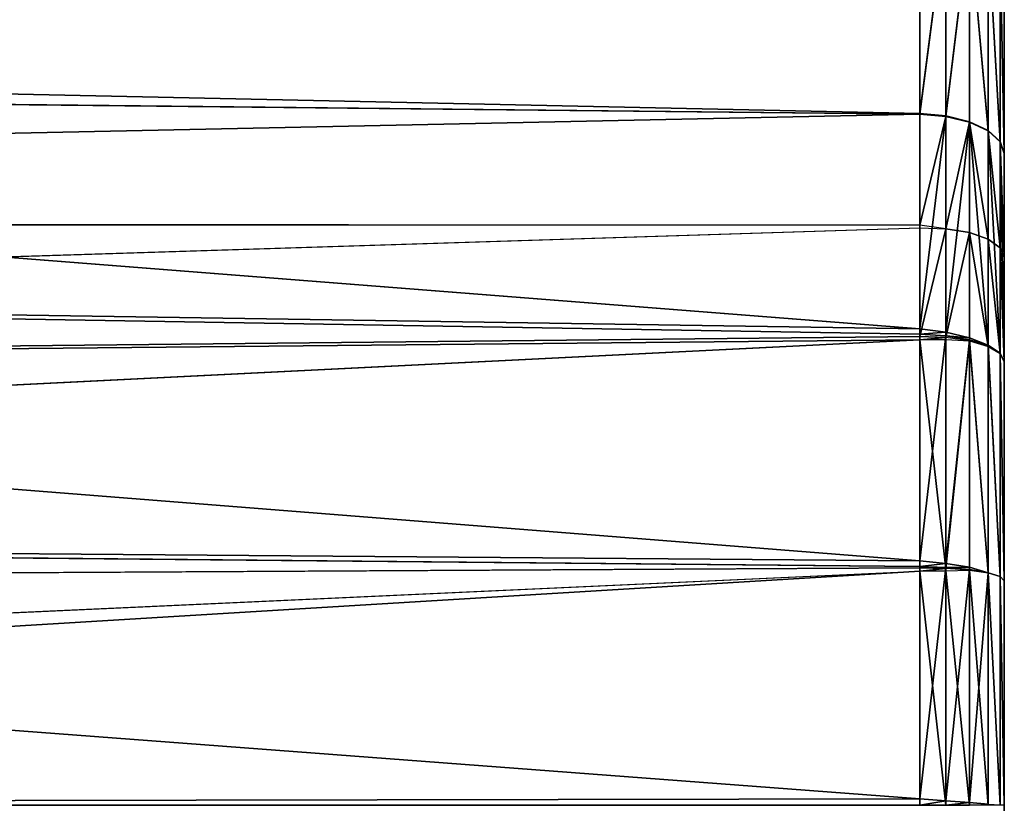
# Model space of a CAD drawing. Extents: x 0 to 21.4, y 0 to 18.7.
# Tile 255 of 256: x 18.4 to 19.6, y 13.1 to 14. Entities that reach past the tile are written whole.
import ezdxf

# ---------------------------------------------------------------- set-up
doc = ezdxf.new("R2010")
doc.units = 0
doc.header["$LTSCALE"] = 2.54
doc.layers.get('0').update_dxf_attribs({"color": 13, "linetype": 'CONTINUOUS'})

# ---------------------------------------------------------------- blocks, each defined once
blk = doc.blocks.new('GRUPUJ_36')
at = {"color": 0}
for p, q in [((1.2587, 17.6951, 4.2746), (1.4903, 17.6951, 4.4165)), ((1.2587, 17.6951, 4.2746), (1.4903, 17.6951, 4.4165)), ((1.2588, 17.6951, 1.4744), (1.4904, 17.6951, 1.3325)), ((1.2588, 17.6951, 1.4744), (1.4904, 17.6951, 1.3325)), ((1.5045, 17.7, 4.389), (1.2771, 17.7, 4.2496)), ((1.5045, 17.7, 4.389), (1.2771, 17.7, 4.2496)), ((1.2771, 17.7, 1.4995), (1.5045, 17.7, 1.3601)), ((1.2771, 17.7, 1.4995), (1.5045, 17.7, 1.3601)), ((1.4773, 17.6809, 4.4411), (1.4903, 17.6951, 4.4165)), ((1.4773, 17.6809, 4.4411), (1.4903, 17.6951, 4.4165)), ((1.4775, 17.6809, 1.3075), (1.4904, 17.6951, 1.3325)), ((1.4775, 17.6809, 1.3075), (1.4904, 17.6951, 1.3325)), ((1.4903, 17.6951, 4.4165), (1.5045, 17.7, 4.389)), ((1.4903, 17.6951, 4.4165), (1.5045, 17.7, 4.389)), ((1.4903, 17.6951, 4.4165), (1.7409, 17.6951, 4.5203)), ((1.4903, 17.6951, 4.4165), (1.7409, 17.6951, 4.5203)), ((1.4904, 17.6951, 1.3325), (1.5045, 17.7, 1.3601)), ((1.4904, 17.6951, 1.3325), (1.5045, 17.7, 1.3601)), ((1.4904, 17.6951, 1.3325), (1.616, 17.6951, 1.2805)), ((1.4904, 17.6951, 1.3325), (1.616, 17.6951, 1.2805)), ((1.7509, 17.7, 4.491), (1.5045, 17.7, 4.389)), ((1.7509, 17.7, 4.491), (1.5045, 17.7, 4.389)), ((1.5045, 17.7, 1.3601), (1.6277, 17.7, 1.3091)), ((1.5045, 17.7, 1.3601), (1.6277, 17.7, 1.3091)), ((1.616, 17.6951, 1.2805), (1.6058, 17.6809, 1.2545)), ((1.616, 17.6951, 1.2805), (1.6058, 17.6809, 1.2545)), ((1.6277, 17.7, 1.3091), (1.616, 17.6951, 1.2805)), ((1.6277, 17.7, 1.3091), (1.616, 17.6951, 1.2805)), ((1.616, 17.6951, 1.2805), (1.7414, 17.6951, 1.2285)), ((1.616, 17.6951, 1.2805), (1.7414, 17.6951, 1.2285)), ((1.6277, 17.7, 1.3091), (1.7509, 17.7, 1.2581)), ((1.6277, 17.7, 1.3091), (1.7509, 17.7, 1.2581)), ((1.7312, 17.6809, 4.5463), (1.7409, 17.6951, 4.5203)), ((1.7312, 17.6809, 4.5463), (1.7409, 17.6951, 4.5203)), ((1.7329, 17.6809, 1.2018), (1.7414, 17.6951, 1.2285)), ((1.7329, 17.6809, 1.2018), (1.7414, 17.6951, 1.2285)), ((1.7509, 17.7, 4.491), (1.7409, 17.6951, 4.5203)), ((1.7509, 17.7, 4.491), (1.7409, 17.6951, 4.5203)), ((1.7409, 17.6951, 4.5203), (2.0054, 17.6951, 4.5839)), ((1.7409, 17.6951, 4.5203), (2.0054, 17.6951, 4.5839)), ((1.7414, 17.6951, 1.2285), (1.7509, 17.7, 1.2581)), ((1.7414, 17.6951, 1.2285), (1.7509, 17.7, 1.2581)), ((1.7414, 17.6951, 1.2285), (2.0054, 17.6951, 1.1652)), ((1.7414, 17.6951, 1.2285), (2.0054, 17.6951, 1.1652)), ((2.0103, 17.7, 4.5533), (1.7509, 17.7, 4.491)), ((2.0103, 17.7, 4.5533), (1.7509, 17.7, 4.491)), ((1.7509, 17.7, 1.2581), (2.0102, 17.7, 1.1958)), ((1.7509, 17.7, 1.2581), (2.0102, 17.7, 1.1958)), ((2.0054, 17.6951, 4.5839), (2.0008, 17.6809, 4.6114)), ((2.0054, 17.6951, 4.5839), (2.0008, 17.6809, 4.6114)), ((2.0054, 17.6951, 1.1652), (2.0011, 17.6809, 1.1375)), ((2.0054, 17.6951, 1.1652), (2.0011, 17.6809, 1.1375)), ((2.0103, 17.7, 4.5533), (2.0054, 17.6951, 4.5839)), ((2.0103, 17.7, 4.5533), (2.0054, 17.6951, 4.5839)), ((2.0102, 17.7, 1.1958), (2.0054, 17.6951, 1.1652)), ((2.0102, 17.7, 1.1958), (2.0054, 17.6951, 1.1652)), ((2.0054, 17.6951, 4.5839), (2.2758, 17.6951, 4.6052)), ((2.0054, 17.6951, 4.5839), (2.2758, 17.6951, 4.6052)), ((2.0054, 17.6951, 1.1652), (2.2761, 17.6951, 1.1439)), ((2.0054, 17.6951, 1.1652), (2.2761, 17.6951, 1.1439)), ((2.0102, 17.7, 1.1958), (2.2761, 17.7, 1.1749)), ((2.0102, 17.7, 1.1958), (2.2761, 17.7, 1.1749)), ((2.2761, 17.7, 4.5742), (2.0103, 17.7, 4.5533)), ((2.2761, 17.7, 4.5742), (2.0103, 17.7, 4.5533)), ((1.242, 17.6809, 4.2969), (1.4773, 17.6809, 4.4411)), ((1.242, 17.6809, 4.2969), (1.4773, 17.6809, 4.4411)), ((1.2423, 17.6809, 1.4516), (1.4775, 17.6809, 1.3075)), ((1.2423, 17.6809, 1.4516), (1.4775, 17.6809, 1.3075)), ((1.4668, 17.6588, 4.4604), (1.4773, 17.6809, 4.4411)), ((1.4668, 17.6588, 4.4604), (1.4773, 17.6809, 4.4411)), ((1.4672, 17.6588, 1.2876), (1.4775, 17.6809, 1.3075)), ((1.4672, 17.6588, 1.2876), (1.4775, 17.6809, 1.3075)), ((1.4773, 17.6809, 4.4411), (1.7312, 17.6809, 4.5463)), ((1.4773, 17.6809, 4.4411), (1.7312, 17.6809, 4.5463)), ((1.4775, 17.6809, 1.3075), (1.6058, 17.6809, 1.2545)), ((1.4775, 17.6809, 1.3075), (1.6058, 17.6809, 1.2545)), ((1.6058, 17.6809, 1.2545), (1.598, 17.6588, 1.2336)), ((1.6058, 17.6809, 1.2545), (1.598, 17.6588, 1.2336)), ((1.6058, 17.6809, 1.2545), (1.7329, 17.6809, 1.2018)), ((1.6058, 17.6809, 1.2545), (1.7329, 17.6809, 1.2018)), ((1.7312, 17.6809, 4.5463), (1.7226, 17.6588, 4.5664)), ((1.7251, 17.6588, 4.5675), (1.7312, 17.6809, 4.5463)), ((1.7262, 17.6588, 1.1805), (1.7329, 17.6809, 1.2018)), ((1.7262, 17.6588, 1.1805), (1.7329, 17.6809, 1.2018)), ((1.7312, 17.6809, 4.5463), (2.0008, 17.6809, 4.6114)), ((1.7312, 17.6809, 4.5463), (2.0008, 17.6809, 4.6114)), ((1.7329, 17.6809, 1.2018), (2.0011, 17.6809, 1.1375)), ((1.7329, 17.6809, 1.2018), (2.0011, 17.6809, 1.1375)), ((2.0008, 17.6809, 4.6114), (1.9943, 17.6588, 4.6321)), ((1.9971, 17.6588, 4.6331), (2.0008, 17.6809, 4.6114)), ((1.9978, 17.6588, 1.1155), (2.0011, 17.6809, 1.1375)), ((1.9978, 17.6588, 1.1155), (2.0011, 17.6809, 1.1375)), ((2.0008, 17.6809, 4.6114), (2.2747, 17.6809, 4.6329)), ((2.0008, 17.6809, 4.6114), (2.2747, 17.6809, 4.6329)), ((2.0011, 17.6809, 1.1375), (2.2761, 17.6809, 1.1159)), ((2.0011, 17.6809, 1.1375), (2.2761, 17.6809, 1.1159)), ((2.2747, 17.6809, 4.6329), (2.273, 17.6588, 4.6548)), ((1.2285, 17.6588, 4.3144), (1.4668, 17.6588, 4.4604)), ((1.2285, 17.6588, 4.3144), (1.4668, 17.6588, 4.4604)), ((1.2292, 17.6588, 1.4335), (1.4672, 17.6588, 1.2876)), ((1.2292, 17.6588, 1.4335), (1.4672, 17.6588, 1.2876)), ((1.4598, 17.6309, 4.4725), (1.4668, 17.6588, 4.4604)), ((1.4598, 17.6309, 4.4725), (1.4668, 17.6588, 4.4604)), ((1.4605, 17.6309, 1.2748), (1.4672, 17.6588, 1.2876)), ((1.4605, 17.6309, 1.2748), (1.4672, 17.6588, 1.2876)), ((1.4668, 17.6588, 4.4604), (1.7226, 17.6588, 4.5664)), ((1.4668, 17.6588, 4.4604), (1.7226, 17.6588, 4.5664)), ((1.4672, 17.6588, 1.2876), (1.598, 17.6588, 1.2336)), ((1.4672, 17.6588, 1.2876), (1.598, 17.6588, 1.2336)), ((1.598, 17.6588, 1.2336), (1.5935, 17.6309, 1.22)), ((1.598, 17.6588, 1.2336), (1.5935, 17.6309, 1.22)), ((1.598, 17.6588, 1.2336), (1.7262, 17.6588, 1.1805)), ((1.598, 17.6588, 1.2336), (1.7262, 17.6588, 1.1805)), ((1.7226, 17.6588, 4.5664), (1.716, 17.6309, 4.5786)), ((1.7226, 17.6588, 4.5664), (1.716, 17.6309, 4.5786)), ((1.7203, 17.6309, 4.5806), (1.7251, 17.6588, 4.5675)), ((1.7203, 17.6309, 4.5806), (1.7251, 17.6588, 4.5675)), ((1.7262, 17.6588, 1.1805), (1.7221, 17.6309, 1.1667)), ((1.7251, 17.6588, 4.5675), (1.7226, 17.6588, 4.5664)), ((1.7248, 17.6309, 1.1663), (1.7262, 17.6588, 1.1805)), ((1.7251, 17.6588, 4.5675), (1.9943, 17.6588, 4.6321)), ((1.7251, 17.6588, 4.5675), (1.9943, 17.6588, 4.6321)), ((1.7262, 17.6588, 1.1805), (1.9978, 17.6588, 1.1155)), ((1.7262, 17.6588, 1.1805), (1.9978, 17.6588, 1.1155)), ((1.9943, 17.6588, 4.6321), (1.9898, 17.6309, 4.6453)), ((1.9943, 17.6588, 4.6321), (1.9898, 17.6309, 4.6453)), ((1.9943, 17.6588, 4.6321), (1.9971, 17.6588, 4.6331)), ((1.9946, 17.6309, 4.6469), (1.9971, 17.6588, 4.6331)), ((1.9946, 17.6309, 4.6469), (1.9971, 17.6588, 4.6331)), ((1.9978, 17.6588, 1.1155), (1.9957, 17.6309, 1.1013)), ((1.9971, 17.6588, 4.6331), (2.273, 17.6588, 4.6548)), ((1.9971, 17.6588, 4.6331), (2.273, 17.6588, 4.6548)), ((1.9985, 17.6309, 1.1013), (1.9978, 17.6588, 1.1155)), ((1.9978, 17.6588, 1.1155), (2.2761, 17.6588, 1.0937)), ((1.9978, 17.6588, 1.1155), (2.2761, 17.6588, 1.0937)), ((2.273, 17.6588, 4.6548), (2.2709, 17.6309, 4.6686)), ((2.273, 17.6588, 4.6548), (2.2709, 17.6309, 4.6686)), ((2.2761, 17.6588, 4.6554), (2.273, 17.6588, 4.6548)), ((1.2196, 17.6309, 4.3253), (1.4598, 17.6309, 4.4725)), ((1.2196, 17.6309, 4.3253), (1.4598, 17.6309, 4.4725)), ((1.2206, 17.6309, 1.4218), (1.4605, 17.6309, 1.2748)), ((1.2206, 17.6309, 1.4218), (1.4605, 17.6309, 1.2748)), ((1.4569, 17.6, 4.4762), (1.4598, 17.6309, 4.4725)), ((1.4569, 17.6, 4.4762), (1.4598, 17.6309, 4.4725)), ((1.458, 17.6, 1.2703), (1.4605, 17.6309, 1.2748)), ((1.458, 17.6, 1.2703), (1.4605, 17.6309, 1.2748)), ((1.4598, 17.6309, 4.4725), (1.716, 17.6309, 4.5786)), ((1.4598, 17.6309, 4.4725), (1.716, 17.6309, 4.5786)), ((1.4605, 17.6309, 1.2748), (1.5935, 17.6309, 1.22)), ((1.4605, 17.6309, 1.2748), (1.5935, 17.6309, 1.22)), ((1.5935, 17.6309, 1.22), (1.5894, 17.6, 1.2159)), ((1.5926, 17.6, 1.215), (1.5935, 17.6309, 1.22)), ((1.5935, 17.6309, 1.22), (1.7221, 17.6309, 1.1667)), ((1.5935, 17.6309, 1.22), (1.7221, 17.6309, 1.1667)), ((1.716, 17.6309, 4.5786), (1.712, 17.6, 4.5819)), ((1.716, 17.6309, 4.5786), (1.712, 17.6, 4.5819)), ((1.7203, 17.6309, 4.5806), (1.716, 17.6309, 4.5786)), ((1.7203, 17.6309, 4.5806), (1.716, 17.6309, 4.5786)), ((1.7182, 17.6, 4.5847), (1.7203, 17.6309, 4.5806)), ((1.7182, 17.6, 4.5847), (1.7203, 17.6309, 4.5806)), ((1.7203, 17.6309, 4.5806), (1.9898, 17.6309, 4.6453)), ((1.7203, 17.6309, 4.5806), (1.9898, 17.6309, 4.6453)), ((1.7221, 17.6309, 1.1667), (1.7209, 17.6, 1.1618)), ((1.7221, 17.6309, 1.1667), (1.7209, 17.6, 1.1618)), ((1.7248, 17.6309, 1.1663), (1.7221, 17.6309, 1.1667)), ((1.7248, 17.6309, 1.1663), (1.9957, 17.6309, 1.1013)), ((1.7249, 17.6, 1.1612), (1.7248, 17.6309, 1.1663)), ((1.7248, 17.6309, 1.1663), (1.9957, 17.6309, 1.1013)), ((1.7249, 17.6, 1.1612), (1.7248, 17.6309, 1.1663)), ((1.9898, 17.6309, 4.6453), (1.9866, 17.6, 4.6492)), ((1.9898, 17.6309, 4.6453), (1.9866, 17.6, 4.6492)), ((1.9898, 17.6309, 4.6453), (1.9946, 17.6309, 4.6469)), ((1.9898, 17.6309, 4.6453), (1.9946, 17.6309, 4.6469)), ((1.9936, 17.6, 4.6514), (1.9946, 17.6309, 4.6469)), ((1.9936, 17.6, 4.6514), (1.9946, 17.6309, 4.6469)), ((1.9946, 17.6309, 4.6469), (2.2709, 17.6309, 4.6686)), ((1.9946, 17.6309, 4.6469), (2.2709, 17.6309, 4.6686)), ((1.9957, 17.6309, 1.1013), (1.9951, 17.6, 1.0963)), ((1.9957, 17.6309, 1.1013), (1.9951, 17.6, 1.0963)), ((1.9985, 17.6309, 1.1013), (1.9957, 17.6309, 1.1013)), ((1.9985, 17.6309, 1.1013), (2.2761, 17.6309, 1.0795)), ((1.9991, 17.6, 1.0964), (1.9985, 17.6309, 1.1013)), ((1.9985, 17.6309, 1.1013), (2.2761, 17.6309, 1.0795)), ((1.9991, 17.6, 1.0964), (1.9985, 17.6309, 1.1013)), ((2.2709, 17.6309, 4.6686), (2.2686, 17.6, 4.6731)), ((2.2709, 17.6309, 4.6686), (2.2686, 17.6, 4.6731)), ((2.2761, 17.6309, 4.6696), (2.2709, 17.6309, 4.6686)), ((2.2761, 17.6309, 4.6696), (2.2709, 17.6309, 4.6686)), ((1.4569, 17.6, 4.4762), (1.216, 17.6, 4.3286)), ((1.4569, 17.6, 4.4762), (1.216, 17.6, 4.3286)), ((1.458, 17.6, 1.2703), (1.2176, 17.6, 1.4177)), ((1.458, 17.6, 1.2703), (1.2176, 17.6, 1.4177)), ((1.3611, 13.1254, 4.3786), (1.4569, 17.6, 4.4762)), ((1.3611, 13.1254, 4.3786), (1.712, 17.6, 4.5819)), ((1.3611, 13.1254, 4.3786), (1.4569, 17.6, 4.4762)), ((1.3611, 13.1254, 4.3786), (1.712, 17.6, 4.5819)), ((1.3927, 11.5069, 1.2499), (1.458, 17.6, 1.2703)), ((1.3927, 11.5069, 1.2499), (1.458, 17.6, 1.2703)), ((1.712, 17.6, 4.5819), (1.4569, 17.6, 4.4762)), ((1.712, 17.6, 4.5819), (1.4569, 17.6, 4.4762)), ((1.5894, 17.6, 1.2159), (1.458, 17.6, 1.2703)), ((1.5894, 17.6, 1.2159), (1.458, 17.6, 1.2703)), ((1.5856, 11.5102, 1.1684), (1.5894, 17.6, 1.2159)), ((1.5926, 17.6, 1.215), (1.5894, 17.6, 1.2159)), ((1.7844, 11.5129, 1.1105), (1.5926, 17.6, 1.215)), ((1.7209, 17.6, 1.1618), (1.5926, 17.6, 1.215)), ((1.7209, 17.6, 1.1618), (1.5926, 17.6, 1.215)), ((1.6462, 13.2928, 4.5112), (1.9866, 17.6, 4.6492)), ((1.6462, 13.2928, 4.5112), (1.9866, 17.6, 4.6492)), ((1.6462, 13.2928, 4.5112), (1.7182, 17.6, 4.5847)), ((1.6462, 13.2928, 4.5112), (1.7182, 17.6, 4.5847)), ((1.712, 17.6, 4.5819), (1.7182, 17.6, 4.5847)), ((1.712, 17.6, 4.5819), (1.7182, 17.6, 4.5847)), ((1.9866, 17.6, 4.6492), (1.7182, 17.6, 4.5847)), ((1.9866, 17.6, 4.6492), (1.7182, 17.6, 4.5847)), ((1.7844, 11.5129, 1.1105), (1.7209, 17.6, 1.1618)), ((1.7844, 11.5129, 1.1105), (1.7209, 17.6, 1.1618)), ((1.7209, 17.6, 1.1618), (1.7249, 17.6, 1.1612)), ((1.7209, 17.6, 1.1618), (1.7249, 17.6, 1.1612)), ((2.0281, 11.5146, 1.0739), (1.7249, 17.6, 1.1612)), ((1.9951, 17.6, 1.0963), (1.7249, 17.6, 1.1612)), ((2.0281, 11.5146, 1.0739), (1.7249, 17.6, 1.1612)), ((1.9951, 17.6, 1.0963), (1.7249, 17.6, 1.1612)), ((1.9537, 13.4284, 4.6107), (1.9936, 17.6, 4.6514)), ((1.9537, 13.4284, 4.6107), (2.2686, 17.6, 4.6731)), ((1.9537, 13.4284, 4.6107), (1.9936, 17.6, 4.6514)), ((1.9537, 13.4284, 4.6107), (2.2686, 17.6, 4.6731)), ((1.9936, 17.6, 4.6514), (1.9866, 17.6, 4.6492)), ((1.9936, 17.6, 4.6514), (1.9866, 17.6, 4.6492)), ((2.2686, 17.6, 4.6731), (1.9936, 17.6, 4.6514)), ((2.2686, 17.6, 4.6731), (1.9936, 17.6, 4.6514)), ((2.0281, 11.5146, 1.0739), (1.9951, 17.6, 1.0963)), ((1.9951, 17.6, 1.0963), (1.9991, 17.6, 1.0964)), ((2.2761, 11.5228, 1.0746), (1.9991, 17.6, 1.0964)), ((2.2761, 17.6, 1.0746), (1.9991, 17.6, 1.0964)), ((2.2761, 17.6, 1.0746), (1.9991, 17.6, 1.0964)), ((2.2686, 17.6, 4.6731), (2.2761, 17.6, 4.6746)), ((2.2686, 17.6, 4.6731), (2.2761, 17.6, 4.6746))]:
    blk.add_line(p, q, dxfattribs=at)
mesh = blk.add_polyface(dxfattribs=at)
corners = [(2.0102, 17.7, 1.1958), (2.5419, 17.7, 1.1958), (2.2761, 17.7, 1.1749), (2.8011, 17.7, 1.258), (1.7509, 17.7, 1.2581), (3.0475, 17.7, 1.3601), (1.6277, 17.7, 1.3091), (1.5045, 17.7, 1.3601), (3.275, 17.7, 1.4995), (1.2771, 17.7, 1.4995), (3.4779, 17.7, 1.6728), (1.0743, 17.7, 1.6727), (0.901, 17.7, 1.8755), (3.6512, 17.7, 1.8756), (0.7617, 17.7, 2.1029), (3.7906, 17.7, 2.1031), (0.7107, 17.7, 2.2261), (3.8926, 17.7, 2.3495), (0.6596, 17.7, 2.3493), (0.5974, 17.7, 2.6087), (3.9549, 17.7, 2.6088), (0.5764, 17.7, 2.8746), (3.9758, 17.7, 2.8746), (0.5974, 17.7, 3.1404), (3.9549, 17.7, 3.1404), (0.6596, 17.7, 3.3998), (3.8926, 17.7, 3.3998), (0.7617, 17.7, 3.6462), (3.7906, 17.7, 3.6462), (3.6512, 17.7, 3.8736), (0.901, 17.7, 3.8736), (3.478, 17.7, 4.0764), (1.0743, 17.7, 4.0764), (1.2771, 17.7, 4.2496), (3.2752, 17.7, 4.2496), (1.5045, 17.7, 4.389), (3.0478, 17.7, 4.389), (1.7509, 17.7, 4.491), (2.8014, 17.7, 4.4911), (2.0103, 17.7, 4.5533), (2.542, 17.7, 4.5533), (2.2761, 17.7, 4.5742)]
mesh.append_faces([[corners[k] for k in face] for face in [(0, 1, 2), (40, 39, 41)]], dxfattribs={"vtx0": -1, "color": 0})
mesh.append_faces([[corners[k] for k in face] for face in [(1, 0, 3), (3, 4, 5), (5, 7, 8), (8, 9, 10), (10, 12, 13), (13, 14, 15), (15, 16, 17), (17, 19, 20), (20, 21, 22), (22, 23, 24), (24, 25, 26), (26, 27, 28), (28, 27, 29), (29, 30, 31), (31, 33, 34), (34, 35, 36), (36, 37, 38), (38, 39, 40)]], dxfattribs={"vtx0": -1, "vtx1": -1, "color": 0})
mesh.append_faces([[corners[k] for k in face] for face in [(3, 0, 4), (5, 4, 6), (5, 6, 7), (8, 7, 9), (10, 9, 11), (10, 11, 12), (13, 12, 14), (15, 14, 16), (17, 16, 18), (17, 18, 19), (20, 19, 21), (22, 21, 23), (24, 23, 25), (26, 25, 27), (29, 27, 30), (31, 30, 32), (31, 32, 33), (34, 33, 35), (36, 35, 37), (38, 37, 39)]], dxfattribs={"vtx0": -1, "vtx2": -1, "color": 0})
mesh = blk.add_polyface(dxfattribs=at)
corners = [(1.242, 17.6809, 4.2969), (1.4903, 17.6951, 4.4165), (1.2587, 17.6951, 4.2746), (1.4773, 17.6809, 4.4411)]
mesh.append_faces([[corners[k] for k in face] for face in [(0, 1, 2), (1, 0, 3)]], dxfattribs={"vtx0": -1, "color": 0})
mesh = blk.add_polyface(dxfattribs=at)
corners = [(1.2423, 17.6809, 1.4516), (1.4904, 17.6951, 1.3325), (1.4775, 17.6809, 1.3075), (1.2588, 17.6951, 1.4744)]
mesh.append_faces([[corners[k] for k in face] for face in [(0, 1, 2), (1, 0, 3)]], dxfattribs={"vtx0": -1, "color": 0})
mesh = blk.add_polyface(dxfattribs=at)
corners = [(1.2587, 17.6951, 4.2746), (1.5045, 17.7, 4.389), (1.2771, 17.7, 4.2496), (1.4903, 17.6951, 4.4165)]
mesh.append_faces([[corners[k] for k in face] for face in [(0, 1, 2), (1, 0, 3)]], dxfattribs={"vtx0": -1, "color": 0})
mesh = blk.add_polyface(dxfattribs=at)
corners = [(1.2588, 17.6951, 1.4744), (1.5045, 17.7, 1.3601), (1.4904, 17.6951, 1.3325), (1.2771, 17.7, 1.4995)]
mesh.append_faces([[corners[k] for k in face] for face in [(0, 1, 2), (1, 0, 3)]], dxfattribs={"vtx0": -1, "color": 0})
mesh = blk.add_polyface(dxfattribs=at)
corners = [(1.4773, 17.6809, 4.4411), (1.7409, 17.6951, 4.5203), (1.4903, 17.6951, 4.4165), (1.7312, 17.6809, 4.5463)]
mesh.append_faces([[corners[k] for k in face] for face in [(0, 1, 2), (1, 0, 3)]], dxfattribs={"vtx0": -1, "color": 0})
mesh = blk.add_polyface(dxfattribs=at)
corners = [(1.4775, 17.6809, 1.3075), (1.616, 17.6951, 1.2805), (1.6058, 17.6809, 1.2545), (1.4904, 17.6951, 1.3325)]
mesh.append_faces([[corners[k] for k in face] for face in [(0, 1, 2), (1, 0, 3)]], dxfattribs={"vtx0": -1, "color": 0})
mesh = blk.add_polyface(dxfattribs=at)
corners = [(1.4903, 17.6951, 4.4165), (1.7509, 17.7, 4.491), (1.5045, 17.7, 4.389), (1.7409, 17.6951, 4.5203)]
mesh.append_faces([[corners[k] for k in face] for face in [(0, 1, 2), (1, 0, 3)]], dxfattribs={"vtx0": -1, "color": 0})
mesh = blk.add_polyface(dxfattribs=at)
corners = [(1.4904, 17.6951, 1.3325), (1.6277, 17.7, 1.3091), (1.616, 17.6951, 1.2805), (1.5045, 17.7, 1.3601)]
mesh.append_faces([[corners[k] for k in face] for face in [(0, 1, 2), (1, 0, 3)]], dxfattribs={"vtx0": -1, "color": 0})
mesh = blk.add_polyface(dxfattribs=at)
corners = [(1.6058, 17.6809, 1.2545), (1.7414, 17.6951, 1.2285), (1.7329, 17.6809, 1.2018), (1.616, 17.6951, 1.2805)]
mesh.append_faces([[corners[k] for k in face] for face in [(0, 1, 2), (1, 0, 3)]], dxfattribs={"vtx0": -1, "color": 0})
mesh = blk.add_polyface(dxfattribs=at)
corners = [(1.616, 17.6951, 1.2805), (1.7509, 17.7, 1.2581), (1.7414, 17.6951, 1.2285), (1.6277, 17.7, 1.3091)]
mesh.append_faces([[corners[k] for k in face] for face in [(0, 1, 2), (1, 0, 3)]], dxfattribs={"vtx0": -1, "color": 0})
mesh = blk.add_polyface(dxfattribs=at)
corners = [(1.7312, 17.6809, 4.5463), (2.0054, 17.6951, 4.5839), (1.7409, 17.6951, 4.5203), (2.0008, 17.6809, 4.6114)]
mesh.append_faces([[corners[k] for k in face] for face in [(0, 1, 2), (1, 0, 3)]], dxfattribs={"vtx0": -1, "color": 0})
mesh = blk.add_polyface(dxfattribs=at)
corners = [(1.7329, 17.6809, 1.2018), (2.0054, 17.6951, 1.1652), (2.0011, 17.6809, 1.1375), (1.7414, 17.6951, 1.2285)]
mesh.append_faces([[corners[k] for k in face] for face in [(0, 1, 2), (1, 0, 3)]], dxfattribs={"vtx0": -1, "color": 0})
mesh = blk.add_polyface(dxfattribs=at)
corners = [(1.7409, 17.6951, 4.5203), (2.0103, 17.7, 4.5533), (1.7509, 17.7, 4.491), (2.0054, 17.6951, 4.5839)]
mesh.append_faces([[corners[k] for k in face] for face in [(0, 1, 2), (1, 0, 3)]], dxfattribs={"vtx0": -1, "color": 0})
mesh = blk.add_polyface(dxfattribs=at)
corners = [(1.7414, 17.6951, 1.2285), (2.0102, 17.7, 1.1958), (2.0054, 17.6951, 1.1652), (1.7509, 17.7, 1.2581)]
mesh.append_faces([[corners[k] for k in face] for face in [(0, 1, 2), (1, 0, 3)]], dxfattribs={"vtx0": -1, "color": 0})
mesh = blk.add_polyface(dxfattribs=at)
corners = [(2.0008, 17.6809, 4.6114), (2.2758, 17.6951, 4.6052), (2.0054, 17.6951, 4.5839), (2.2747, 17.6809, 4.6329)]
mesh.append_faces([[corners[k] for k in face] for face in [(0, 1, 2), (1, 0, 3)]], dxfattribs={"vtx0": -1, "color": 0})
mesh = blk.add_polyface(dxfattribs=at)
corners = [(2.0011, 17.6809, 1.1375), (2.2761, 17.6951, 1.1439), (2.2761, 17.6809, 1.1159), (2.0054, 17.6951, 1.1652)]
mesh.append_faces([[corners[k] for k in face] for face in [(0, 1, 2), (1, 0, 3)]], dxfattribs={"vtx0": -1, "color": 0})
mesh = blk.add_polyface(dxfattribs=at)
corners = [(2.0054, 17.6951, 4.5839), (2.2761, 17.7, 4.5742), (2.0103, 17.7, 4.5533), (2.2758, 17.6951, 4.6052)]
mesh.append_faces([[corners[k] for k in face] for face in [(0, 1, 2), (1, 0, 3)]], dxfattribs={"vtx0": -1, "color": 0})
mesh = blk.add_polyface(dxfattribs=at)
corners = [(2.0054, 17.6951, 1.1652), (2.2761, 17.7, 1.1749), (2.2761, 17.6951, 1.1439), (2.0102, 17.7, 1.1958)]
mesh.append_faces([[corners[k] for k in face] for face in [(0, 1, 2), (1, 0, 3)]], dxfattribs={"vtx0": -1, "color": 0})
mesh = blk.add_polyface(dxfattribs=at)
corners = [(1.2285, 17.6588, 4.3144), (1.4773, 17.6809, 4.4411), (1.242, 17.6809, 4.2969), (1.4668, 17.6588, 4.4604)]
mesh.append_faces([[corners[k] for k in face] for face in [(0, 1, 2), (1, 0, 3)]], dxfattribs={"vtx0": -1, "color": 0})
mesh = blk.add_polyface(dxfattribs=at)
corners = [(1.2292, 17.6588, 1.4335), (1.4775, 17.6809, 1.3075), (1.4672, 17.6588, 1.2876), (1.2423, 17.6809, 1.4516)]
mesh.append_faces([[corners[k] for k in face] for face in [(0, 1, 2), (1, 0, 3)]], dxfattribs={"vtx0": -1, "color": 0})
mesh = blk.add_polyface(dxfattribs=at)
corners = [(1.4668, 17.6588, 4.4604), (1.7312, 17.6809, 4.5463), (1.4773, 17.6809, 4.4411), (1.7226, 17.6588, 4.5664)]
mesh.append_faces([[corners[k] for k in face] for face in [(0, 1, 2), (1, 0, 3)]], dxfattribs={"vtx0": -1, "color": 0})
mesh = blk.add_polyface(dxfattribs=at)
corners = [(1.4672, 17.6588, 1.2876), (1.6058, 17.6809, 1.2545), (1.598, 17.6588, 1.2336), (1.4775, 17.6809, 1.3075)]
mesh.append_faces([[corners[k] for k in face] for face in [(0, 1, 2), (1, 0, 3)]], dxfattribs={"vtx0": -1, "color": 0})
mesh = blk.add_polyface(dxfattribs=at)
corners = [(1.598, 17.6588, 1.2336), (1.7329, 17.6809, 1.2018), (1.7262, 17.6588, 1.1805), (1.6058, 17.6809, 1.2545)]
mesh.append_faces([[corners[k] for k in face] for face in [(0, 1, 2), (1, 0, 3)]], dxfattribs={"vtx0": -1, "color": 0})
mesh = blk.add_polyface(dxfattribs=at)
corners = [(1.7251, 17.6588, 4.5675), (2.0008, 17.6809, 4.6114), (1.7312, 17.6809, 4.5463), (1.9943, 17.6588, 4.6321)]
mesh.append_faces([[corners[k] for k in face] for face in [(0, 1, 2), (1, 0, 3)]], dxfattribs={"vtx0": -1, "color": 0})
mesh = blk.add_polyface(dxfattribs=at)
corners = [(1.7262, 17.6588, 1.1805), (2.0011, 17.6809, 1.1375), (1.9978, 17.6588, 1.1155), (1.7329, 17.6809, 1.2018)]
mesh.append_faces([[corners[k] for k in face] for face in [(0, 1, 2), (1, 0, 3)]], dxfattribs={"vtx0": -1, "color": 0})
mesh = blk.add_polyface(dxfattribs=at)
corners = [(2.273, 17.6588, 4.6548), (2.0008, 17.6809, 4.6114), (1.9971, 17.6588, 4.6331), (2.2747, 17.6809, 4.6329)]
mesh.append_faces([[corners[k] for k in face] for face in [(0, 1, 2), (1, 0, 3)]], dxfattribs={"vtx0": -1, "color": 0})
mesh = blk.add_polyface(dxfattribs=at)
corners = [(1.9978, 17.6588, 1.1155), (2.2761, 17.6809, 1.1159), (2.2761, 17.6588, 1.0937), (2.0011, 17.6809, 1.1375)]
mesh.append_faces([[corners[k] for k in face] for face in [(0, 1, 2), (1, 0, 3)]], dxfattribs={"vtx0": -1, "color": 0})
mesh = blk.add_polyface(dxfattribs=at)
corners = [(1.4598, 17.6309, 4.4725), (1.2285, 17.6588, 4.3144), (1.2196, 17.6309, 4.3253), (1.4668, 17.6588, 4.4604)]
mesh.append_faces([[corners[k] for k in face] for face in [(0, 1, 2), (1, 0, 3)]], dxfattribs={"vtx0": -1, "color": 0})
mesh = blk.add_polyface(dxfattribs=at)
corners = [(1.2292, 17.6588, 1.4335), (1.4605, 17.6309, 1.2748), (1.2206, 17.6309, 1.4218), (1.4672, 17.6588, 1.2876)]
mesh.append_faces([[corners[k] for k in face] for face in [(0, 1, 2), (1, 0, 3)]], dxfattribs={"vtx0": -1, "color": 0})
mesh = blk.add_polyface(dxfattribs=at)
corners = [(1.716, 17.6309, 4.5786), (1.4668, 17.6588, 4.4604), (1.4598, 17.6309, 4.4725), (1.7226, 17.6588, 4.5664)]
mesh.append_faces([[corners[k] for k in face] for face in [(0, 1, 2), (1, 0, 3)]], dxfattribs={"vtx0": -1, "color": 0})
mesh = blk.add_polyface(dxfattribs=at)
corners = [(1.4672, 17.6588, 1.2876), (1.5935, 17.6309, 1.22), (1.4605, 17.6309, 1.2748), (1.598, 17.6588, 1.2336)]
mesh.append_faces([[corners[k] for k in face] for face in [(0, 1, 2), (1, 0, 3)]], dxfattribs={"vtx0": -1, "color": 0})
mesh = blk.add_polyface(dxfattribs=at)
corners = [(1.598, 17.6588, 1.2336), (1.7221, 17.6309, 1.1667), (1.5935, 17.6309, 1.22), (1.7262, 17.6588, 1.1805)]
mesh.append_faces([[corners[k] for k in face] for face in [(0, 1, 2), (1, 0, 3)]], dxfattribs={"vtx0": -1, "color": 0})
mesh = blk.add_polyface(dxfattribs=at)
corners = [(1.7203, 17.6309, 4.5806), (1.7226, 17.6588, 4.5664), (1.716, 17.6309, 4.5786), (1.7251, 17.6588, 4.5675)]
mesh.append_faces([[corners[k] for k in face] for face in [(0, 1, 2), (1, 0, 3)]], dxfattribs={"vtx0": -1, "color": 0})
mesh = blk.add_polyface(dxfattribs=at)
corners = [(1.9898, 17.6309, 4.6453), (1.7251, 17.6588, 4.5675), (1.7203, 17.6309, 4.5806), (1.9943, 17.6588, 4.6321)]
mesh.append_faces([[corners[k] for k in face] for face in [(0, 1, 2), (1, 0, 3)]], dxfattribs={"vtx0": -1, "color": 0})
mesh = blk.add_polyface(dxfattribs=at)
corners = [(1.7262, 17.6588, 1.1805), (1.9957, 17.6309, 1.1013), (1.7248, 17.6309, 1.1663), (1.9978, 17.6588, 1.1155)]
mesh.append_faces([[corners[k] for k in face] for face in [(0, 1, 2), (1, 0, 3)]], dxfattribs={"vtx0": -1, "color": 0})
mesh = blk.add_polyface(dxfattribs=at)
corners = [(1.9946, 17.6309, 4.6469), (1.9943, 17.6588, 4.6321), (1.9898, 17.6309, 4.6453), (1.9971, 17.6588, 4.6331)]
mesh.append_faces([[corners[k] for k in face] for face in [(0, 1, 2), (1, 0, 3)]], dxfattribs={"vtx0": -1, "color": 0})
mesh = blk.add_polyface(dxfattribs=at)
corners = [(2.2709, 17.6309, 4.6686), (1.9971, 17.6588, 4.6331), (1.9946, 17.6309, 4.6469), (2.273, 17.6588, 4.6548)]
mesh.append_faces([[corners[k] for k in face] for face in [(0, 1, 2), (1, 0, 3)]], dxfattribs={"vtx0": -1, "color": 0})
mesh = blk.add_polyface(dxfattribs=at)
corners = [(2.2761, 17.6588, 1.0937), (1.9985, 17.6309, 1.1013), (1.9978, 17.6588, 1.1155), (2.2761, 17.6309, 1.0795)]
mesh.append_faces([[corners[k] for k in face] for face in [(0, 1, 2), (1, 0, 3)]], dxfattribs={"vtx0": -1, "color": 0})
mesh = blk.add_polyface(dxfattribs=at)
corners = [(2.2761, 17.6309, 4.6696), (2.273, 17.6588, 4.6548), (2.2709, 17.6309, 4.6686), (2.2761, 17.6588, 4.6554)]
mesh.append_faces([[corners[k] for k in face] for face in [(0, 1, 2), (1, 0, 3)]], dxfattribs={"vtx0": -1, "color": 0})
mesh = blk.add_polyface(dxfattribs=at)
corners = [(1.4569, 17.6, 4.4762), (1.2196, 17.6309, 4.3253), (1.216, 17.6, 4.3286), (1.4598, 17.6309, 4.4725)]
mesh.append_faces([[corners[k] for k in face] for face in [(0, 1, 2), (1, 0, 3)]], dxfattribs={"vtx0": -1, "color": 0})
mesh = blk.add_polyface(dxfattribs=at)
corners = [(1.2206, 17.6309, 1.4218), (1.458, 17.6, 1.2703), (1.2176, 17.6, 1.4177), (1.4605, 17.6309, 1.2748)]
mesh.append_faces([[corners[k] for k in face] for face in [(0, 1, 2), (1, 0, 3)]], dxfattribs={"vtx0": -1, "color": 0})
mesh = blk.add_polyface(dxfattribs=at)
corners = [(1.712, 17.6, 4.5819), (1.4598, 17.6309, 4.4725), (1.4569, 17.6, 4.4762), (1.716, 17.6309, 4.5786)]
mesh.append_faces([[corners[k] for k in face] for face in [(0, 1, 2), (1, 0, 3)]], dxfattribs={"vtx0": -1, "color": 0})
mesh = blk.add_polyface(dxfattribs=at)
corners = [(1.4605, 17.6309, 1.2748), (1.5894, 17.6, 1.2159), (1.458, 17.6, 1.2703), (1.5935, 17.6309, 1.22)]
mesh.append_faces([[corners[k] for k in face] for face in [(0, 1, 2), (1, 0, 3)]], dxfattribs={"vtx0": -1, "color": 0})
mesh = blk.add_polyface(dxfattribs=at)
corners = [(1.5935, 17.6309, 1.22), (1.7209, 17.6, 1.1618), (1.5926, 17.6, 1.215), (1.7221, 17.6309, 1.1667)]
mesh.append_faces([[corners[k] for k in face] for face in [(0, 1, 2), (1, 0, 3)]], dxfattribs={"vtx0": -1, "color": 0})
mesh = blk.add_polyface(dxfattribs=at)
corners = [(1.7182, 17.6, 4.5847), (1.716, 17.6309, 4.5786), (1.712, 17.6, 4.5819), (1.7203, 17.6309, 4.5806)]
mesh.append_faces([[corners[k] for k in face] for face in [(0, 1, 2), (1, 0, 3)]], dxfattribs={"vtx0": -1, "color": 0})
mesh = blk.add_polyface(dxfattribs=at)
corners = [(1.9866, 17.6, 4.6492), (1.7203, 17.6309, 4.5806), (1.7182, 17.6, 4.5847), (1.9898, 17.6309, 4.6453)]
mesh.append_faces([[corners[k] for k in face] for face in [(0, 1, 2), (1, 0, 3)]], dxfattribs={"vtx0": -1, "color": 0})
mesh = blk.add_polyface(dxfattribs=at)
corners = [(1.7221, 17.6309, 1.1667), (1.7249, 17.6, 1.1612), (1.7209, 17.6, 1.1618), (1.7248, 17.6309, 1.1663)]
mesh.append_faces([[corners[k] for k in face] for face in [(0, 1, 2), (1, 0, 3)]], dxfattribs={"vtx0": -1, "color": 0})
mesh = blk.add_polyface(dxfattribs=at)
corners = [(1.9957, 17.6309, 1.1013), (1.7249, 17.6, 1.1612), (1.7248, 17.6309, 1.1663), (1.9951, 17.6, 1.0963)]
mesh.append_faces([[corners[k] for k in face] for face in [(0, 1, 2), (1, 0, 3)]], dxfattribs={"vtx0": -1, "color": 0})
mesh = blk.add_polyface(dxfattribs=at)
corners = [(1.9936, 17.6, 4.6514), (1.9898, 17.6309, 4.6453), (1.9866, 17.6, 4.6492), (1.9946, 17.6309, 4.6469)]
mesh.append_faces([[corners[k] for k in face] for face in [(0, 1, 2), (1, 0, 3)]], dxfattribs={"vtx0": -1, "color": 0})
mesh = blk.add_polyface(dxfattribs=at)
corners = [(2.2686, 17.6, 4.6731), (1.9946, 17.6309, 4.6469), (1.9936, 17.6, 4.6514), (2.2709, 17.6309, 4.6686)]
mesh.append_faces([[corners[k] for k in face] for face in [(0, 1, 2), (1, 0, 3)]], dxfattribs={"vtx0": -1, "color": 0})
mesh = blk.add_polyface(dxfattribs=at)
corners = [(1.9957, 17.6309, 1.1013), (1.9991, 17.6, 1.0964), (1.9951, 17.6, 1.0963), (1.9985, 17.6309, 1.1013)]
mesh.append_faces([[corners[k] for k in face] for face in [(0, 1, 2), (1, 0, 3)]], dxfattribs={"vtx0": -1, "color": 0})
mesh = blk.add_polyface(dxfattribs=at)
corners = [(2.2761, 17.6309, 1.0795), (1.9991, 17.6, 1.0964), (1.9985, 17.6309, 1.1013), (2.2761, 17.6, 1.0746)]
mesh.append_faces([[corners[k] for k in face] for face in [(0, 1, 2), (1, 0, 3)]], dxfattribs={"vtx0": -1, "color": 0})
mesh = blk.add_polyface(dxfattribs=at)
corners = [(2.2761, 17.6, 4.6746), (2.2709, 17.6309, 4.6686), (2.2686, 17.6, 4.6731), (2.2761, 17.6309, 4.6696)]
mesh.append_faces([[corners[k] for k in face] for face in [(0, 1, 2), (1, 0, 3)]], dxfattribs={"vtx0": -1, "color": 0})
mesh = blk.add_polyface(dxfattribs=at)
corners = [(1.3611, 13.1254, 4.3786), (1.216, 17.6, 4.3286), (1.1056, 12.9303, 4.216), (1.4569, 17.6, 4.4762)]
mesh.append_faces([[corners[k] for k in face] for face in [(0, 1, 2), (1, 0, 3)]], dxfattribs={"vtx0": -1, "color": 0})
mesh = blk.add_polyface(dxfattribs=at)
corners = [(1.2176, 17.6, 1.4177), (1.3927, 11.5069, 1.2499), (1.1818, 11.5045, 1.3806), (1.458, 17.6, 1.2703)]
mesh.append_faces([[corners[k] for k in face] for face in [(0, 1, 2), (1, 0, 3)]], dxfattribs={"vtx0": -1, "color": 0})
mesh = blk.add_polyface(dxfattribs=at)
corners = [(1.712, 17.6, 4.5819), (1.4569, 17.6, 4.4762), (1.3611, 13.1254, 4.3786)]
mesh.append_faces([[corners[k] for k in face] for face in [(0, 1, 2)]], dxfattribs={"color": 0})
mesh = blk.add_polyface(dxfattribs=at)
corners = [(1.6462, 13.2928, 4.5112), (1.712, 17.6, 4.5819), (1.3611, 13.1254, 4.3786), (1.7182, 17.6, 4.5847)]
mesh.append_faces([[corners[k] for k in face] for face in [(0, 1, 2), (1, 0, 3)]], dxfattribs={"vtx0": -1, "color": 0})
mesh = blk.add_polyface(dxfattribs=at)
corners = [(1.458, 17.6, 1.2703), (1.5856, 11.5102, 1.1684), (1.3927, 11.5069, 1.2499), (1.5894, 17.6, 1.2159)]
mesh.append_faces([[corners[k] for k in face] for face in [(0, 1, 2), (1, 0, 3)]], dxfattribs={"vtx0": -1, "color": 0})
mesh = blk.add_polyface(dxfattribs=at)
corners = [(1.7844, 11.5129, 1.1105), (1.5926, 17.6, 1.215), (1.7209, 17.6, 1.1618)]
mesh.append_faces([[corners[k] for k in face] for face in [(0, 1, 2)]], dxfattribs={"color": 0})
mesh = blk.add_polyface(dxfattribs=at)
corners = [(1.9537, 13.4284, 4.6107), (1.9866, 17.6, 4.6492), (1.6462, 13.2928, 4.5112), (1.9936, 17.6, 4.6514)]
mesh.append_faces([[corners[k] for k in face] for face in [(0, 1, 2), (1, 0, 3)]], dxfattribs={"vtx0": -1, "color": 0})
mesh = blk.add_polyface(dxfattribs=at)
corners = [(1.9866, 17.6, 4.6492), (1.7182, 17.6, 4.5847), (1.6462, 13.2928, 4.5112)]
mesh.append_faces([[corners[k] for k in face] for face in [(0, 1, 2)]], dxfattribs={"color": 0})
mesh = blk.add_polyface(dxfattribs=at)
corners = [(1.7249, 17.6, 1.1612), (1.7844, 11.5129, 1.1105), (1.7209, 17.6, 1.1618), (2.0281, 11.5146, 1.0739)]
mesh.append_faces([[corners[k] for k in face] for face in [(0, 1, 2), (1, 0, 3)]], dxfattribs={"vtx0": -1, "color": 0})
mesh = blk.add_polyface(dxfattribs=at)
corners = [(2.0281, 11.5146, 1.0739), (1.7249, 17.6, 1.1612), (1.9951, 17.6, 1.0963)]
mesh.append_faces([[corners[k] for k in face] for face in [(0, 1, 2)]], dxfattribs={"color": 0})
mesh = blk.add_polyface(dxfattribs=at)
corners = [(2.2686, 17.6, 4.6731), (1.9936, 17.6, 4.6514), (1.9537, 13.4284, 4.6107)]
mesh.append_faces([[corners[k] for k in face] for face in [(0, 1, 2)]], dxfattribs={"color": 0})
mesh = blk.add_polyface(dxfattribs=at)
corners = [(2.2761, 13.5289, 4.6746), (2.2686, 17.6, 4.6731), (1.9537, 13.4284, 4.6107), (2.2761, 17.6, 4.6746)]
mesh.append_faces([[corners[k] for k in face] for face in [(0, 1, 2), (1, 0, 3)]], dxfattribs={"vtx0": -1, "color": 0})
mesh = blk.add_polyface(dxfattribs=at)
corners = [(2.2761, 17.6, 1.0746), (2.2761, 13.0388, 1.0746), (1.9991, 17.6, 1.0964), (2.2761, 11.5228, 1.0746), (2.2761, 12.9676, 1.0746), (2.2761, 12.6112, 1.0746), (2.2761, 12.3566, 1.0746), (2.2761, 12.1675, 1.0746), (2.2761, 12.0156, 1.0746), (2.2761, 11.8834, 1.0746), (2.2761, 11.7608, 1.0746), (2.2761, 11.642, 1.0746)]
mesh.append_faces([[corners[k] for k in face] for face in [(3, 10, 11)]], dxfattribs={"vtx0": -1, "color": 0})
mesh.append_faces([[corners[k] for k in face] for face in [(1, 3, 2), (3, 1, 4), (3, 4, 5), (3, 5, 6), (3, 6, 7), (3, 7, 8), (3, 8, 9), (3, 9, 10)]], dxfattribs={"vtx0": -1, "vtx2": -1, "color": 0})
mesh.append_faces([[corners[k] for k in face] for face in [(0, 1, 2)]], dxfattribs={"vtx1": -1, "color": 0})
blk = doc.blocks.new('GRUPUJ_37')
at = {"color": 0}
blk.add_blockref('GRUPUJ_36', (0, 0, -0.6118), dxfattribs=at)
blk = doc.blocks.new('KOMPONENT_7')
at = {"color": 253, "rotation": 270.0000000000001}
blk.add_blockref('GRUPUJ_37', (1.85, 15.384, 1.1186), dxfattribs=at)

msp = doc.modelspace()

# ---------------------------------------------------------------- block references
at = {"color": 0}
msp.add_blockref('KOMPONENT_7', (0, 0), dxfattribs=at)

doc.saveas('drawing.dxf')
